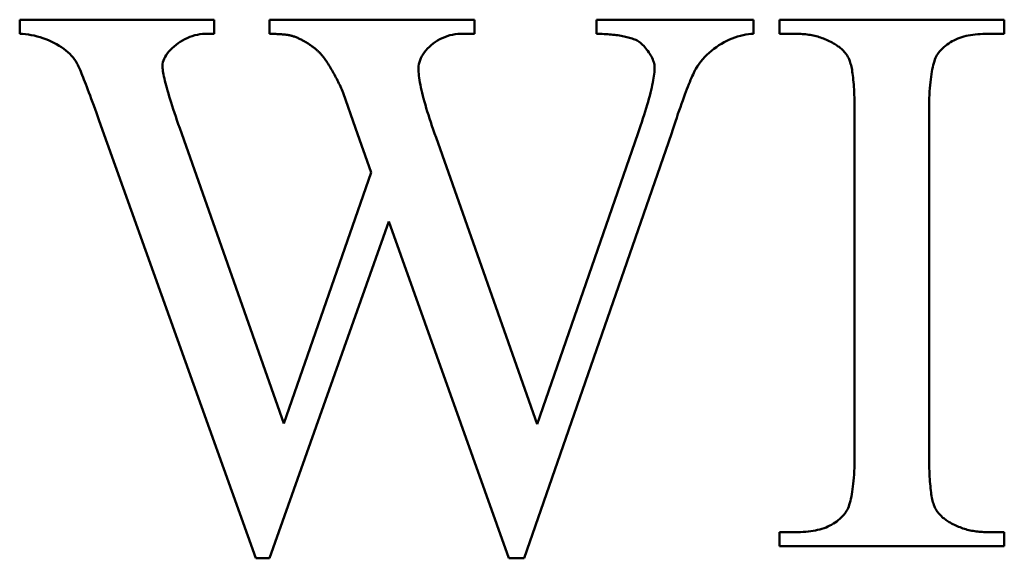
# Model space of a CAD drawing. Header units: millimetres. Extents: x 163 to 2699, y 224 to 730.
# Tile 83 of 168: x 240.15 to 242.95, y 486.25 to 487.78. Entities that reach past the tile are written whole.
import ezdxf

# ---------------------------------------------------------------- set-up
doc = ezdxf.new("R2010")
doc.units = ezdxf.units.MM
doc.layers.add('可見 (ISO)', color=7, linetype='Continuous', lineweight=50)

msp = doc.modelspace()

# ---------------------------------------------------------------- linework, layer by layer
at = {"layer": '可見 (ISO)'}
for p, q in [((240.1492, 487.7801), (240.7031, 487.7801)), ((240.1492, 487.7397), (240.1492, 487.7801)), ((240.7031, 487.7801), (240.7031, 487.7397)), ((240.8612, 487.7801), (241.4445, 487.7801)), ((240.8612, 487.7397), (240.8612, 487.7801)), ((241.4445, 487.7801), (241.4445, 487.7397)), ((241.7926, 487.7801), (242.2399, 487.7801)), ((241.7926, 487.7397), (241.7926, 487.7801)), ((242.2399, 487.7801), (242.2399, 487.7397)), ((242.3134, 487.7801), (242.9543, 487.7801)), ((242.3134, 487.7397), (242.3134, 487.7801)), ((242.9543, 487.7801), (242.9543, 487.7397)), ((240.7031, 487.7397), (240.6774, 487.7397)), ((241.4445, 487.7397), (241.4053, 487.7397)), ((242.3661, 487.7397), (242.3134, 487.7397)), ((242.9543, 487.7397), (242.9004, 487.7397)), ((241.1063, 487.4713), (241.0708, 487.5718)), ((242.5279, 486.5461), (242.5279, 487.5142)), ((242.7399, 487.5142), (242.7399, 486.5461)), ((240.822, 486.2458), (240.3759, 487.4921)), ((240.6051, 487.4713), (240.9017, 486.6294)), ((241.1504, 487.3451), (241.1063, 487.4713)), ((242.0058, 487.4554), (241.5867, 486.2458)), ((241.6235, 486.6282), (241.9102, 487.4554)), ((241.3355, 487.4443), (241.6235, 486.6282)), ((240.9017, 486.6294), (241.1504, 487.3451)), ((241.2007, 487.2054), (240.8612, 486.2458)), ((241.5426, 486.2458), (241.2007, 487.2054)), ((242.3134, 486.3206), (242.3661, 486.3206)), ((242.3134, 486.2801), (242.3134, 486.3206)), ((242.9004, 486.3206), (242.9543, 486.3206)), ((242.9543, 486.3206), (242.9543, 486.2801)), ((242.9543, 486.2801), (242.3134, 486.2801)), ((240.8612, 486.2458), (240.822, 486.2458)), ((241.5867, 486.2458), (241.5426, 486.2458))]:
    msp.add_line(p, q, dxfattribs=at)
at = {"layer": '可見 (ISO)', "flags": 128}
for points in [[(240.3122, 487.6563), (240.3092, 487.6617), (240.3056, 487.667), (240.3015, 487.6722), (240.297, 487.6774), (240.292, 487.6825), (240.2866, 487.6875), (240.2807, 487.6923), (240.2746, 487.697), (240.268, 487.7016), (240.2612, 487.7059), (240.2541, 487.7101), (240.2468, 487.7141), (240.2392, 487.7179), (240.2314, 487.7214), (240.2235, 487.7246), (240.2154, 487.7276), (240.2072, 487.7303), (240.199, 487.7327), (240.1906, 487.7348), (240.1823, 487.7365), (240.1739, 487.7379), (240.1656, 487.7389), (240.1574, 487.7395), (240.1492, 487.7397)], [(240.6774, 487.7397), (240.67, 487.7394), (240.6626, 487.7386), (240.6553, 487.7373), (240.648, 487.7356), (240.6407, 487.7334), (240.6336, 487.7309), (240.6266, 487.7279), (240.6198, 487.7246), (240.6131, 487.721), (240.6067, 487.7171), (240.6006, 487.713), (240.5947, 487.7086), (240.5891, 487.704), (240.5838, 487.6993), (240.5789, 487.6944), (240.5744, 487.6894), (240.5704, 487.6843), (240.5667, 487.6792), (240.5636, 487.674), (240.561, 487.6689), (240.5589, 487.6638), (240.5573, 487.6588), (240.5564, 487.6538), (240.5561, 487.649)], [(240.9274, 487.7336), (240.9256, 487.7341), (240.9237, 487.7345), (240.9218, 487.735), (240.9198, 487.7354), (240.9176, 487.7358), (240.9154, 487.7362), (240.9131, 487.7366), (240.9108, 487.737), (240.9083, 487.7373), (240.9058, 487.7376), (240.9031, 487.7379), (240.9004, 487.7381), (240.8976, 487.7384), (240.8947, 487.7386), (240.8918, 487.7388), (240.8887, 487.739), (240.8856, 487.7392), (240.8823, 487.7393), (240.879, 487.7394), (240.8756, 487.7395), (240.8722, 487.7396), (240.8686, 487.7396), (240.8649, 487.7397), (240.8612, 487.7397)], [(240.9825, 487.7041), (240.9803, 487.7058), (240.978, 487.7073), (240.9758, 487.7089), (240.9735, 487.7104), (240.9712, 487.7119), (240.969, 487.7133), (240.9667, 487.7147), (240.9644, 487.7161), (240.9621, 487.7175), (240.9599, 487.7188), (240.9576, 487.7201), (240.9553, 487.7213), (240.953, 487.7225), (240.9507, 487.7237), (240.9484, 487.7248), (240.946, 487.7259), (240.9437, 487.727), (240.9414, 487.728), (240.9391, 487.729), (240.9367, 487.73), (240.9344, 487.7309), (240.9321, 487.7319), (240.9297, 487.7327), (240.9274, 487.7336)], [(241.4053, 487.7397), (241.3975, 487.7394), (241.3898, 487.7386), (241.3822, 487.7373), (241.3747, 487.7356), (241.3674, 487.7334), (241.3602, 487.7307), (241.3532, 487.7277), (241.3464, 487.7243), (241.3399, 487.7206), (241.3336, 487.7166), (241.3276, 487.7123), (241.3218, 487.7077), (241.3165, 487.7028), (241.3114, 487.6978), (241.3067, 487.6926), (241.3025, 487.6872), (241.2986, 487.6817), (241.2952, 487.6761), (241.2923, 487.6704), (241.2898, 487.6646), (241.2878, 487.6589), (241.2864, 487.6531), (241.2855, 487.6473), (241.2852, 487.6416)], [(241.9017, 487.7237), (241.8981, 487.7251), (241.8945, 487.7263), (241.8908, 487.7275), (241.887, 487.7286), (241.8832, 487.7297), (241.8792, 487.7307), (241.8752, 487.7317), (241.871, 487.7326), (241.8668, 487.7335), (241.8625, 487.7343), (241.858, 487.735), (241.8535, 487.7357), (241.849, 487.7363), (241.8443, 487.7369), (241.8395, 487.7374), (241.8347, 487.7379), (241.8297, 487.7383), (241.8247, 487.7387), (241.8195, 487.739), (241.8143, 487.7392), (241.809, 487.7394), (241.8036, 487.7396), (241.7982, 487.7397), (241.7926, 487.7397)], [(242.2399, 487.7397), (242.2326, 487.7395), (242.2252, 487.7388), (242.2176, 487.7378), (242.21, 487.7363), (242.2023, 487.7345), (242.1946, 487.7323), (242.1868, 487.7297), (242.1791, 487.7267), (242.1713, 487.7235), (242.1637, 487.7198), (242.1561, 487.7159), (242.1486, 487.7116), (242.1412, 487.7071), (242.134, 487.7023), (242.127, 487.6971), (242.1202, 487.6917), (242.1135, 487.6861), (242.1072, 487.6802), (242.1011, 487.6741), (242.0953, 487.6678), (242.0899, 487.6612), (242.0848, 487.6545), (242.08, 487.6475), (242.0757, 487.6404)], [(242.4678, 487.7127), (242.4638, 487.7149), (242.4598, 487.717), (242.4558, 487.719), (242.4517, 487.721), (242.4476, 487.7228), (242.4435, 487.7245), (242.4394, 487.7262), (242.4353, 487.7277), (242.4311, 487.7291), (242.4269, 487.7305), (242.4227, 487.7318), (242.4185, 487.7329), (242.4143, 487.734), (242.41, 487.735), (242.4057, 487.7359), (242.4014, 487.7367), (242.397, 487.7374), (242.3927, 487.738), (242.3883, 487.7385), (242.3839, 487.7389), (242.3795, 487.7393), (242.3751, 487.7395), (242.3706, 487.7396), (242.3661, 487.7397)], [(242.9004, 487.7397), (242.893, 487.7396), (242.8856, 487.7393), (242.8785, 487.7388), (242.8715, 487.7382), (242.8647, 487.7373), (242.8581, 487.7363), (242.8516, 487.7351), (242.8453, 487.7337), (242.8391, 487.7321), (242.8332, 487.7303), (242.8273, 487.7284), (242.8217, 487.7262), (242.8162, 487.7239), (242.8109, 487.7213), (242.8057, 487.7186), (242.8008, 487.7157), (242.7959, 487.7126), (242.7913, 487.7093), (242.7868, 487.7059), (242.7825, 487.7022), (242.7783, 487.6984), (242.7743, 487.6944), (242.7705, 487.6902), (242.7668, 487.6858)], [(241.0181, 487.6686), (241.0168, 487.6703), (241.0156, 487.672), (241.0143, 487.6737), (241.013, 487.6754), (241.0117, 487.677), (241.0103, 487.6786), (241.009, 487.6802), (241.0076, 487.6818), (241.0062, 487.6834), (241.0048, 487.6849), (241.0033, 487.6864), (241.0018, 487.6879), (241.0003, 487.6894), (240.9988, 487.6908), (240.9973, 487.6922), (240.9957, 487.6937), (240.9942, 487.695), (240.9926, 487.6964), (240.9909, 487.6977), (240.9893, 487.6991), (240.9876, 487.7004), (240.986, 487.7016), (240.9843, 487.7029), (240.9825, 487.7041)], [(241.958, 487.6453), (241.9579, 487.6486), (241.9574, 487.6521), (241.9566, 487.6557), (241.9555, 487.6595), (241.9542, 487.6633), (241.9527, 487.6672), (241.9509, 487.6712), (241.9489, 487.6752), (241.9466, 487.6792), (241.9443, 487.6832), (241.9417, 487.6871), (241.939, 487.691), (241.9362, 487.6947), (241.9333, 487.6984), (241.9303, 487.7019), (241.9272, 487.7053), (241.924, 487.7085), (241.9208, 487.7115), (241.9176, 487.7142), (241.9143, 487.7167), (241.9111, 487.719), (241.9079, 487.7209), (241.9047, 487.7225), (241.9017, 487.7237)], [(242.5132, 487.6649), (242.5122, 487.6673), (242.5112, 487.6696), (242.51, 487.6718), (242.5088, 487.6741), (242.5076, 487.6763), (242.5062, 487.6785), (242.5048, 487.6806), (242.5032, 487.6828), (242.5016, 487.6849), (242.4999, 487.6869), (242.4982, 487.689), (242.4963, 487.691), (242.4944, 487.6929), (242.4924, 487.6949), (242.4903, 487.6968), (242.4881, 487.6987), (242.4859, 487.7006), (242.4835, 487.7024), (242.4811, 487.7042), (242.4786, 487.7059), (242.476, 487.7077), (242.4734, 487.7094), (242.4706, 487.7111), (242.4678, 487.7127)], [(242.7668, 487.6858), (242.7646, 487.6826), (242.7625, 487.6791), (242.7605, 487.6753), (242.7586, 487.6711), (242.7568, 487.6666), (242.7551, 487.6617), (242.7534, 487.6565), (242.7519, 487.6509), (242.7504, 487.645), (242.7491, 487.6387), (242.7478, 487.6321), (242.7466, 487.6251), (242.7455, 487.6178), (242.7446, 487.6101), (242.7437, 487.6021), (242.7429, 487.5937), (242.7422, 487.585), (242.7416, 487.5759), (242.7411, 487.5665), (242.7406, 487.5567), (242.7403, 487.5466), (242.7401, 487.5362), (242.7399, 487.5254), (242.7399, 487.5142)], [(240.3759, 487.4921), (240.3718, 487.5036), (240.3678, 487.5146), (240.3639, 487.5253), (240.3602, 487.5355), (240.3566, 487.5453), (240.3531, 487.5548), (240.3497, 487.5638), (240.3465, 487.5725), (240.3434, 487.5807), (240.3404, 487.5886), (240.3376, 487.596), (240.3349, 487.603), (240.3323, 487.6097), (240.3298, 487.6159), (240.3275, 487.6218), (240.3253, 487.6272), (240.3232, 487.6322), (240.3212, 487.6369), (240.3194, 487.6411), (240.3177, 487.645), (240.3161, 487.6484), (240.3147, 487.6515), (240.3134, 487.6541), (240.3122, 487.6563)], [(240.5561, 487.649), (240.5561, 487.6457), (240.5564, 487.642), (240.5568, 487.6379), (240.5574, 487.6335), (240.5582, 487.6287), (240.5591, 487.6236), (240.5602, 487.6182), (240.5615, 487.6124), (240.563, 487.6062), (240.5646, 487.5997), (240.5664, 487.5928), (240.5683, 487.5856), (240.5704, 487.578), (240.5727, 487.5701), (240.5752, 487.5618), (240.5778, 487.5531), (240.5807, 487.5441), (240.5836, 487.5348), (240.5868, 487.5251), (240.5901, 487.515), (240.5936, 487.5046), (240.5973, 487.4939), (240.6011, 487.4828), (240.6051, 487.4713)], [(241.0708, 487.5718), (241.0688, 487.5764), (241.0668, 487.5809), (241.0649, 487.5854), (241.0628, 487.5898), (241.0608, 487.5942), (241.0587, 487.5985), (241.0567, 487.6028), (241.0546, 487.6071), (241.0524, 487.6113), (241.0503, 487.6154), (241.0481, 487.6195), (241.046, 487.6236), (241.0437, 487.6276), (241.0415, 487.6315), (241.0393, 487.6355), (241.037, 487.6393), (241.0347, 487.6431), (241.0324, 487.6469), (241.0301, 487.6507), (241.0277, 487.6543), (241.0253, 487.658), (241.0229, 487.6616), (241.0205, 487.6651), (241.0181, 487.6686)], [(242.5279, 487.5142), (242.5279, 487.5236), (242.5278, 487.5326), (242.5276, 487.5415), (242.5275, 487.55), (242.5272, 487.5583), (242.527, 487.5663), (242.5266, 487.5741), (242.5262, 487.5816), (242.5258, 487.5888), (242.5253, 487.5958), (242.5248, 487.6024), (242.5242, 487.6089), (242.5236, 487.615), (242.5229, 487.6209), (242.5221, 487.6265), (242.5213, 487.6318), (242.5205, 487.6369), (242.5196, 487.6417), (242.5187, 487.6463), (242.5177, 487.6505), (242.5166, 487.6545), (242.5155, 487.6583), (242.5144, 487.6617), (242.5132, 487.6649)], [(241.2852, 487.6416), (241.2853, 487.6367), (241.2856, 487.6315), (241.286, 487.626), (241.2866, 487.6202), (241.2874, 487.6141), (241.2884, 487.6077), (241.2895, 487.6011), (241.2908, 487.5941), (241.2923, 487.5869), (241.294, 487.5794), (241.2958, 487.5716), (241.2978, 487.5635), (241.3, 487.5552), (241.3023, 487.5465), (241.3049, 487.5376), (241.3076, 487.5284), (241.3104, 487.5188), (241.3135, 487.5091), (241.3167, 487.499), (241.3201, 487.4886), (241.3237, 487.478), (241.3274, 487.4671), (241.3314, 487.4558), (241.3355, 487.4443)], [(241.9102, 487.4554), (241.9141, 487.4667), (241.9179, 487.4777), (241.9214, 487.4884), (241.9248, 487.4988), (241.9281, 487.5089), (241.9311, 487.5187), (241.934, 487.5282), (241.9368, 487.5375), (241.9394, 487.5464), (241.9418, 487.5551), (241.944, 487.5634), (241.9461, 487.5715), (241.948, 487.5792), (241.9497, 487.5867), (241.9513, 487.5939), (241.9527, 487.6008), (241.954, 487.6074), (241.955, 487.6137), (241.9559, 487.6197), (241.9567, 487.6254), (241.9573, 487.6308), (241.9577, 487.6359), (241.9579, 487.6408), (241.958, 487.6453)], [(242.0757, 487.6404), (242.0738, 487.637), (242.0718, 487.6331), (242.0698, 487.6289), (242.0676, 487.6244), (242.0654, 487.6195), (242.063, 487.6141), (242.0606, 487.6085), (242.0581, 487.6024), (242.0555, 487.596), (242.0528, 487.5892), (242.05, 487.5821), (242.0472, 487.5745), (242.0442, 487.5666), (242.0412, 487.5584), (242.038, 487.5497), (242.0348, 487.5407), (242.0315, 487.5314), (242.0281, 487.5216), (242.0246, 487.5115), (242.021, 487.501), (242.0174, 487.4902), (242.0136, 487.4789), (242.0098, 487.4673), (242.0058, 487.4554)], [(242.5009, 486.3745), (242.5031, 486.3776), (242.5052, 486.3811), (242.5072, 486.3849), (242.5092, 486.3891), (242.511, 486.3937), (242.5127, 486.3985), (242.5143, 486.4038), (242.5159, 486.4093), (242.5173, 486.4153), (242.5187, 486.4215), (242.52, 486.4282), (242.5211, 486.4351), (242.5222, 486.4425), (242.5232, 486.4501), (242.5241, 486.4582), (242.5249, 486.4665), (242.5256, 486.4753), (242.5262, 486.4843), (242.5267, 486.4937), (242.5271, 486.5035), (242.5275, 486.5136), (242.5277, 486.5241), (242.5278, 486.5349), (242.5279, 486.5461)], [(242.7399, 486.5461), (242.7399, 486.5367), (242.74, 486.5276), (242.7401, 486.5188), (242.7403, 486.5102), (242.7405, 486.5019), (242.7408, 486.4939), (242.7411, 486.4861), (242.7415, 486.4787), (242.742, 486.4714), (242.7424, 486.4645), (242.743, 486.4578), (242.7436, 486.4514), (242.7442, 486.4452), (242.7449, 486.4394), (242.7456, 486.4337), (242.7464, 486.4284), (242.7473, 486.4233), (242.7482, 486.4185), (242.7491, 486.414), (242.7501, 486.4097), (242.7511, 486.4057), (242.7522, 486.402), (242.7534, 486.3985), (242.7546, 486.3953)], [(242.7546, 486.3953), (242.7556, 486.393), (242.7566, 486.3907), (242.7577, 486.3884), (242.7589, 486.3862), (242.7602, 486.3839), (242.7616, 486.3818), (242.763, 486.3796), (242.7645, 486.3775), (242.7661, 486.3754), (242.7678, 486.3733), (242.7696, 486.3713), (242.7714, 486.3693), (242.7734, 486.3673), (242.7754, 486.3654), (242.7775, 486.3634), (242.7796, 486.3615), (242.7819, 486.3597), (242.7842, 486.3579), (242.7866, 486.3561), (242.7891, 486.3543), (242.7917, 486.3526), (242.7944, 486.3508), (242.7971, 486.3492), (242.7999, 486.3475)], [(242.3661, 486.3206), (242.3738, 486.3207), (242.3813, 486.3209), (242.3886, 486.3214), (242.3957, 486.3221), (242.4027, 486.3229), (242.4095, 486.3239), (242.4161, 486.3251), (242.4225, 486.3266), (242.4287, 486.3281), (242.4348, 486.3299), (242.4407, 486.3319), (242.4464, 486.334), (242.4519, 486.3364), (242.4573, 486.3389), (242.4624, 486.3416), (242.4674, 486.3445), (242.4722, 486.3476), (242.4769, 486.3509), (242.4813, 486.3544), (242.4856, 486.358), (242.4897, 486.3618), (242.4936, 486.3659), (242.4974, 486.3701), (242.5009, 486.3745)], [(242.7999, 486.3475), (242.8039, 486.3453), (242.8079, 486.3432), (242.812, 486.3412), (242.816, 486.3393), (242.8201, 486.3375), (242.8241, 486.3357), (242.8282, 486.3341), (242.8323, 486.3325), (242.8365, 486.3311), (242.8406, 486.3297), (242.8448, 486.3285), (242.849, 486.3273), (242.8532, 486.3262), (242.8574, 486.3252), (242.8616, 486.3244), (242.8658, 486.3236), (242.8701, 486.3229), (242.8744, 486.3222), (242.8787, 486.3217), (242.883, 486.3213), (242.8873, 486.321), (242.8917, 486.3208), (242.896, 486.3206), (242.9004, 486.3206)]]:
    msp.add_lwpolyline(points, dxfattribs=at)

doc.saveas('drawing.dxf')
